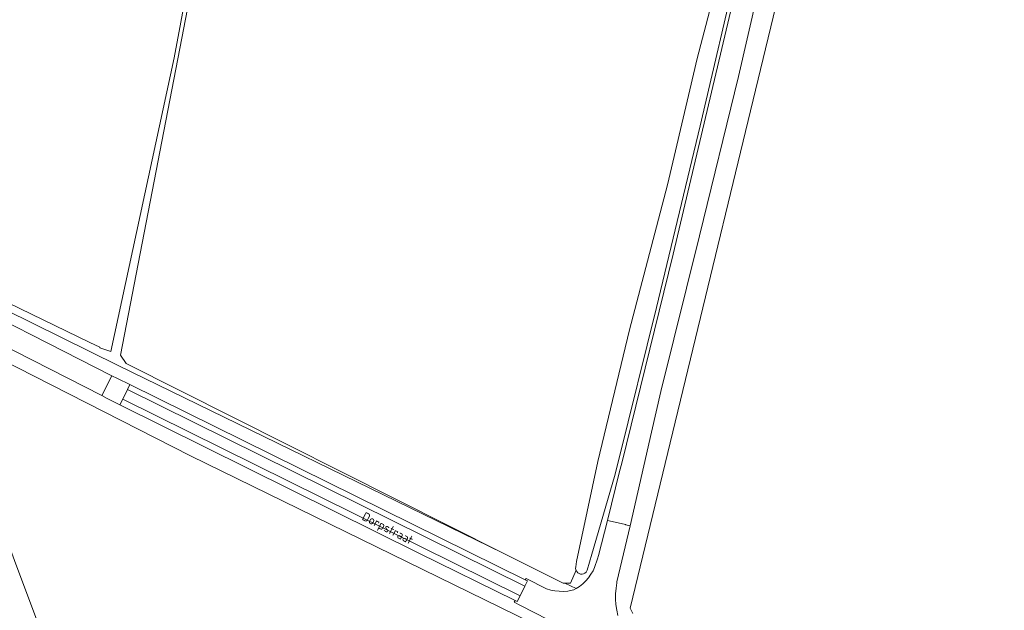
# Model space of a CAD drawing. Header units: metres. Extents: x 178952 to 185583, y 415201 to 419317.
# Tile 75 of 165: x 182564 to 182766, y 416676 to 416797. Entities that reach past the tile are written whole.
import ezdxf
from ezdxf.enums import TextEntityAlignment as Align

# ---------------------------------------------------------------- set-up
doc = ezdxf.new("R2010")
doc.units = ezdxf.units.M
for name, color, linetype, lineweight in [('B-XX-GR-BOUWLAND-GV', 253, 'Continuous', 13), ('B-XX-OG-TERREIN_CULTUURSCHEIDING-GV', 253, 'Continuous', 18), ('B-XX-OG-TERREIN_ERF-GV', 253, 'Continuous', 18), ('B-XX-OG-TOPOGRAFIE-T18', 253, 'Continuous', 18), ('B-XX-OG-WATER-GV', 253, 'Continuous', 18), ('B-XX-OG-WEG-GV', 253, 'Continuous', 18), ('B-XX-VH-VERHARDING_ASFALT-GV', 251, 'Continuous', 18), ('B-XX-VH-VERHARDING_BETONSTRAATSTEEN-GV', 251, 'Continuous', 18)]:
    doc.layers.add(name, color=color, linetype=linetype, lineweight=lineweight)
doc.styles.add('NLCS-ISO-M-T18', font='NLCS-ISO.ttf', dxfattribs={"height": 1.8})

msp = doc.modelspace()

# ---------------------------------------------------------------- linework, layer by layer
at = {"layer": 'B-XX-GR-BOUWLAND-GV'}
msp.add_lwpolyline([(182674.149, 416668.98), (182672.032, 416671.494), (182598.743, 416707.345), (182555.88, 416729.173), (182553.367, 416729.57), (182551.911, 416728.776), (182555.305, 416713.078), (182559.32, 416694.513), (182562.571, 416685.827), (182567.786, 416671.891), (182585.117, 416652.576), (182620.703, 416620.826), (182638.464, 416609.952), (182659.597, 416597.014), (182660.787, 416597.146), (182663.036, 416609.449), (182674.546, 416665.144)], close=True, dxfattribs=at)
at = {"layer": 'B-XX-OG-TERREIN_CULTUURSCHEIDING-GV'}
for points in [[(182560.679, 416737.36), (182583.883, 416725.904), (182662.949, 416687.364), (182585.54, 416726.319), (182584.378, 416728.061), (182610.319, 416862.51), (182609.158, 416863.187), (182605.189, 416841.795), (182595.413, 416789.236), (182582.345, 416728.835), (182580.071, 416729.565), (182580.113, 416729.681), (182578.022, 416730.696), (182549.025, 416744.762)], [(182610.319, 416862.51), (182584.378, 416728.061), (182585.54, 416726.319), (182662.949, 416687.364), (182675.366, 416681.115), (182675.768, 416681.115), (182676.914, 416681.115), (182678.038, 416683.783), (182678.004, 416683.876), (182677.95, 416684.186), (182677.976, 416684.499), (182678.167, 416685.594), (182682.554, 416706.16), (182689.043, 416733.255), (182696.852, 416763.141), (182701.434, 416782.679), (182702.944, 416789.114), (182714.125, 416831.81)], [(182549.025, 416744.762), (182578.022, 416730.696), (182580.113, 416729.681), (182580.071, 416729.565), (182582.345, 416728.835), (182595.413, 416789.236), (182605.189, 416841.795)], [(182901.934, 416669.525), (182882.407, 416690.172), (182865.646, 416707.718), (182847.93, 416726.489), (182831.898, 416743.579), (182812.328, 416764.277), (182795.19, 416782.671), (182781.035, 416797.749), (182778.388, 416800.538), (182766.054, 416813.537), (182765.265, 416813.923), (182751.621, 416824.713), (182730.19, 416839.254), (182728.882, 416840.141), (182727.383, 416833.94), (182689.199, 416675.97), (182689.722, 416674.918)]]:
    msp.add_lwpolyline(points, dxfattribs=at)
at = {"layer": 'B-XX-OG-TERREIN_ERF-GV'}
msp.add_lwpolyline([(182567.786, 416671.891), (182562.571, 416685.827)], dxfattribs=at)
at = {"layer": 'B-XX-OG-WATER-GV', "flags": 128}
msp.add_lwpolyline([(182714.125, 416831.81), (182702.944, 416789.114), (182701.434, 416782.679), (182696.852, 416763.141), (182689.043, 416733.255), (182682.554, 416706.16), (182678.167, 416685.594), (182677.976, 416684.499), (182677.95, 416684.186), (182678.004, 416683.876), (182678.038, 416683.783), (182678.19, 416683.508), (182678.407, 416683.281), (182678.674, 416683.116), (182678.974, 416683.023), (182679.288, 416683.009), (182679.595, 416683.075), (182679.876, 416683.215), (182680.112, 416683.422), (182680.289, 416683.681), (182680.342, 416683.8), (182681.312, 416687.125), (182685.982, 416703.12), (182686.836, 416706.577), (182694.569, 416737.889), (182703.598, 416775.226), (182711.441, 416809.039)], dxfattribs=at)
at = {"layer": 'B-XX-OG-WEG-GV'}
for points in [[(182711.441, 416809.039), (182703.598, 416775.226), (182694.569, 416737.889), (182686.836, 416706.577), (182685.982, 416703.12), (182681.312, 416687.125), (182680.342, 416683.8), (182680.289, 416683.681), (182680.112, 416683.422), (182679.876, 416683.215), (182679.595, 416683.075), (182679.288, 416683.009), (182678.974, 416683.023), (182678.674, 416683.116), (182678.407, 416683.281), (182678.19, 416683.508), (182678.038, 416683.783), (182676.914, 416681.115), (182675.768, 416681.115), (182678.04, 416680.008), (182678.76, 416680.479), (182679.433, 416681.015), (182680.053, 416681.611), (182680.615, 416682.262), (182681.114, 416682.963), (182681.546, 416683.707), (182681.858, 416684.369), (182682.44, 416686.15), (182682.64, 416686.828), (182684.494, 416694.057), (182687.005, 416704.122), (182687.432, 416705.867), (182697.99, 416748.818), (182720.162, 416842.556)], [(182689.722, 416674.918), (182689.199, 416675.97), (182727.383, 416833.94)], [(182721.011, 416826.895), (182711.457, 416785.431), (182703.441, 416752.584), (182695.477, 416720.605), (182693.577, 416712.222), (182689.151, 416692.956), (182686.466, 416681.437), (182686.422, 416681.204), (182686.262, 416680.091), (182686.181, 416678.969), (182686.18, 416677.844), (182686.258, 416676.722), (182686.417, 416675.608), (182686.654, 416674.508)], [(182546.24, 416742.302), (182582.595, 416723.824), (182583.76, 416723.232), (182586.276, 416721.99), (182667.597, 416681.84), (182667.778, 416682.128), (182671.974, 416679.974), (182672.826, 416679.726), (182673.696, 416679.556), (182674.579, 416679.464), (182675.466, 416679.453), (182676.35, 416679.521), (182677.224, 416679.669), (182677.575, 416679.751), (182678.04, 416680.008), (182675.768, 416681.115), (182675.366, 416681.115), (182662.949, 416687.364), (182583.883, 416725.904), (182560.679, 416737.36)], [(182555.88, 416729.173), (182598.743, 416707.345), (182672.032, 416671.494), (182673.574, 416671.124), (182675.419, 416670.681), (182675.215, 416670.942), (182674.551, 416671.708), (182673.828, 416672.419), (182673.052, 416673.071), (182672.227, 416673.66), (182666.643, 416676.565), (182665.336, 416677.196), (182665.547, 416677.547), (182645.72, 416687.312), (182584.227, 416717.867), (182581.6, 416719.172), (182580.508, 416719.728), (182551.928, 416734.289)]]:
    msp.add_lwpolyline(points, dxfattribs=at)
at = {"layer": 'B-XX-VH-VERHARDING_ASFALT-GV'}
for points in [[(182720.162, 416842.556), (182697.99, 416748.818), (182687.432, 416705.867), (182687.005, 416704.122), (182684.494, 416694.057), (182685.458, 416693.822), (182688.228, 416693.184), (182688.31, 416693.165), (182689.151, 416692.956), (182693.577, 416712.222), (182695.477, 416720.605), (182703.441, 416752.584), (182711.457, 416785.431), (182721.011, 416826.895)], [(182551.928, 416734.289), (182580.508, 416719.728), (182582.595, 416723.824), (182546.24, 416742.302)]]:
    msp.add_lwpolyline(points, dxfattribs=at)
for points in [[(182585.788, 416721.008), (182584.804, 416719.027), (182666.523, 416678.525), (182667.499, 416680.501)], [(182586.276, 416721.99), (182585.788, 416721.008), (182667.499, 416680.501), (182668.049, 416681.616), (182667.597, 416681.84)], [(182584.804, 416719.027), (182584.227, 416717.867), (182645.72, 416687.312), (182665.547, 416677.547), (182665.944, 416677.352), (182666.523, 416678.525)]]:
    msp.add_lwpolyline(points, close=True, dxfattribs=at)
at = {"layer": 'B-XX-VH-VERHARDING_BETONSTRAATSTEEN-GV'}
msp.add_lwpolyline([(182585.788, 416721.008), (182586.276, 416721.99), (182583.76, 416723.232), (182582.595, 416723.824), (182580.508, 416719.728), (182581.6, 416719.172), (182584.227, 416717.867), (182584.804, 416719.027)], close=True, dxfattribs=at)
msp.add_lwpolyline([(182686.654, 416674.508), (182686.417, 416675.608), (182686.258, 416676.722), (182686.18, 416677.844), (182686.181, 416678.969), (182686.262, 416680.091), (182686.422, 416681.204), (182686.466, 416681.437), (182689.151, 416692.956), (182688.31, 416693.165), (182688.228, 416693.184), (182685.458, 416693.822), (182684.494, 416694.057), (182682.64, 416686.828), (182682.44, 416686.15), (182681.858, 416684.369), (182681.546, 416683.707), (182681.114, 416682.963), (182680.615, 416682.262), (182680.053, 416681.611), (182679.433, 416681.015), (182678.76, 416680.479), (182678.04, 416680.008), (182677.575, 416679.751), (182677.224, 416679.669), (182676.35, 416679.521), (182675.466, 416679.453), (182674.579, 416679.464), (182673.696, 416679.556), (182672.826, 416679.726), (182671.974, 416679.974), (182667.778, 416682.128), (182667.597, 416681.84), (182668.049, 416681.616), (182667.499, 416680.501), (182666.523, 416678.525), (182665.944, 416677.352), (182665.547, 416677.547), (182665.336, 416677.196), (182666.643, 416676.565), (182672.227, 416673.66)], dxfattribs=at)

# ---------------------------------------------------------------- texts
at = {"layer": 'B-XX-OG-TOPOGRAFIE-T18', "style": 'NLCS-ISO-M-T18'}
msp.add_text('Dorpstraat', height=1.8, rotation=332.7, dxfattribs=at).set_placement((182639.31, 416692.458), align=Align.MIDDLE_CENTER)

doc.saveas('drawing.dxf')
